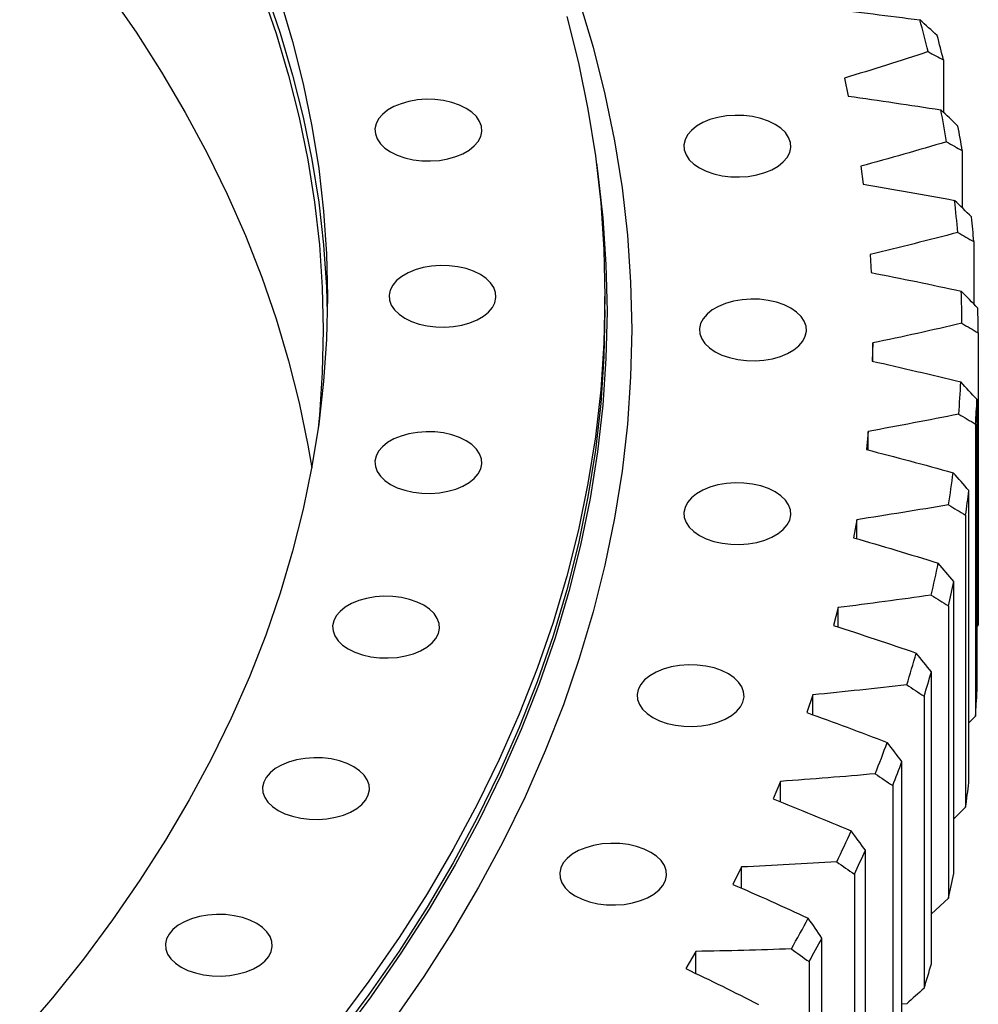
# Model space of a CAD drawing. Header units: millimetres. Extents: x 1225 to 10018, y 1847 to 8891.
# Tile 15 of 17: x 8085 to 8318, y 5229 to 5469. Entities that reach past the tile are written whole.
import ezdxf

# ---------------------------------------------------------------- set-up
doc = ezdxf.new("R2010")
doc.units = ezdxf.units.MM
doc.header["$LTSCALE"] = 50

msp = doc.modelspace()

# ---------------------------------------------------------------- linework, layer by layer
at = {"color": 7, "linetype": 'Continuous', "lineweight": 25}
for p, q in [((8309.69, 5458.82), (8309.69, 5446.07)), ((8285.59, 5454.4), (8286.54, 5450.01)), ((8314.25, 5436.77), (8314.25, 5422.83)), ((8289.58, 5432.99), (8290.18, 5428.59)), ((8317.08, 5414.63), (8317.08, 5399.43)), ((8291.87, 5411.5), (8292.13, 5407.09)), ((8227.37, 5398.05), (8227.37, 5401.32)), ((8318.16, 5392.43), (8318.16, 5321.39)), ((8292.47, 5389.98), (8292.38, 5385.56)), ((8292.47, 5385.54), (8292.47, 5389.98)), ((8317.84, 5305.2), (8317.84, 5376.24)), ((8317.48, 5370.23), (8317.48, 5299.19)), ((8291.37, 5368.46), (8290.94, 5364.05)), ((8291.37, 5363.94), (8291.37, 5368.46)), ((8315.89, 5283.03), (8315.89, 5354.06)), ((8288.58, 5346.99), (8287.79, 5342.6)), ((8288.58, 5342.37), (8288.58, 5346.99)), ((8315.06, 5348.07), (8315.06, 5277.04)), ((8312.19, 5260.93), (8312.19, 5331.96)), ((8284.09, 5325.62), (8282.96, 5321.25)), ((8284.09, 5320.88), (8284.09, 5325.62)), ((8310.89, 5326), (8310.89, 5254.96)), ((8318.16, 5321.39), (8317.84, 5321.06)), ((8306.75, 5238.95), (8306.75, 5309.98)), ((8277.93, 5304.39), (8276.46, 5300.05)), ((8277.93, 5299.52), (8277.93, 5304.39)), ((8304.98, 5304.06), (8304.98, 5233.02)), ((8317.48, 5299.19), (8315.89, 5297.59)), ((8299.59, 5217.13), (8299.59, 5288.17)), ((8270.09, 5283.34), (8268.28, 5279.05)), ((8270.09, 5278.32), (8270.09, 5283.34)), ((8297.35, 5282.3), (8297.35, 5211.26)), ((8315.06, 5277.04), (8312.19, 5274.26)), ((8290.71, 5195.53), (8290.71, 5266.57)), ((8260.61, 5262.52), (8258.46, 5258.28)), ((8260.61, 5257.33), (8260.61, 5262.52)), ((8288.02, 5260.76), (8288.02, 5189.72)), ((8310.89, 5254.96), (8306.75, 5251.12)), ((8280.14, 5174.18), (8280.14, 5245.22)), ((8249.5, 5241.97), (8247.02, 5237.79)), ((8249.5, 5236.59), (8249.5, 5241.97)), ((8276.99, 5239.49), (8276.99, 5168.45)), ((8300.76, 5229.26), (8299.59, 5229.13))]:
    msp.add_line(p, q, dxfattribs=at)
at = {"color": 7, "linetype": 'Continuous', "lineweight": 25, "flags": 128}
for points in [[(8143.89, 5475.43), (8147.39, 5465.27), (8150.43, 5455.06), (8153, 5444.81), (8155.11, 5434.52), (8156.75, 5424.2), (8157.93, 5413.86), (8158.63, 5403.51), (8158.87, 5393.15), (8158.63, 5382.79), (8157.93, 5372.44), (8157.61, 5369.24)], [(8144.87, 5475.55), (8148.37, 5465.37), (8151.42, 5455.15), (8153.99, 5444.88), (8156.11, 5434.58), (8157.75, 5424.25), (8158.93, 5413.89), (8159.63, 5403.53), (8159.83, 5397.24)], [(8148.37, 5473.54), (8151.42, 5463.31), (8153.99, 5453.05), (8156.11, 5442.74), (8157.75, 5432.41), (8158.93, 5422.06), (8159.63, 5411.69), (8159.87, 5401.32), (8159.63, 5390.94), (8158.93, 5380.58), (8157.75, 5370.22), (8156.11, 5359.89), (8153.99, 5349.59), (8151.42, 5339.32), (8148.37, 5329.1), (8144.87, 5318.92), (8140.9, 5308.8), (8136.48, 5298.75), (8131.6, 5288.76), (8126.27, 5278.85), (8120.49, 5269.03), (8114.27, 5259.29), (8107.61, 5249.66), (8100.52, 5240.12), (8092.99, 5230.7), (8085.04, 5221.4)], [(8106.69, 5475.19), (8113.34, 5465.56), (8119.55, 5455.84), (8125.32, 5446.03), (8130.64, 5436.14), (8135.51, 5426.17), (8139.93, 5416.13), (8143.89, 5406.02), (8147.39, 5395.86), (8150.43, 5385.65), (8153, 5375.4), (8155.11, 5365.11), (8156.05, 5359.58)], [(8221.13, 5473.24), (8224.5, 5461.91), (8227.36, 5450.54), (8229.7, 5439.12), (8231.52, 5427.68), (8232.82, 5416.21), (8233.61, 5404.73), (8233.87, 5393.23), (8233.61, 5381.74), (8232.82, 5370.26), (8231.52, 5358.79), (8229.7, 5347.34), (8227.36, 5335.93), (8224.5, 5324.56), (8221.13, 5313.23), (8217.25, 5301.96), (8212.85, 5290.75), (8207.95, 5279.61), (8202.55, 5268.54), (8196.65, 5257.57), (8190.25, 5246.68), (8183.35, 5235.9), (8175.98, 5225.23)], [(8218.08, 5469.41), (8220.92, 5458.13), (8223.24, 5446.82), (8225.04, 5435.47), (8226.33, 5424.1), (8227.11, 5412.71), (8227.37, 5401.32), (8227.11, 5389.92), (8226.33, 5378.54), (8225.04, 5367.17), (8223.24, 5355.82), (8220.92, 5344.5), (8218.08, 5333.23), (8214.74, 5322), (8210.89, 5310.82), (8206.53, 5299.7), (8201.68, 5288.66), (8196.32, 5277.69), (8190.46, 5266.81), (8184.12, 5256.02), (8177.29, 5245.33), (8169.97, 5234.75), (8162.18, 5224.28)], [(8175.23, 5436.44), (8176.87, 5435.64), (8178.72, 5435), (8180.72, 5434.55), (8182.82, 5434.3), (8184.96, 5434.25), (8187.09, 5434.4), (8189.15, 5434.76), (8191.08, 5435.3), (8192.83, 5436.02), (8194.35, 5436.9), (8195.59, 5437.91), (8196.54, 5439.02), (8197.15, 5440.21), (8197.42, 5441.44), (8197.33, 5442.68), (8196.89, 5443.89), (8196.11, 5445.04), (8195.01, 5446.11), (8193.62, 5447.05), (8191.98, 5447.85), (8190.14, 5448.49), (8188.14, 5448.94), (8186.03, 5449.19), (8183.89, 5449.25), (8181.76, 5449.09), (8179.7, 5448.74), (8177.77, 5448.19), (8176.02, 5447.47), (8174.51, 5446.6), (8173.26, 5445.59), (8172.32, 5444.48), (8171.7, 5443.29), (8171.44, 5442.06), (8171.53, 5440.82), (8171.97, 5439.61), (8172.75, 5438.45), (8173.85, 5437.39), (8175.23, 5436.44)], [(8250.37, 5432.55), (8252.01, 5431.75), (8253.85, 5431.11), (8255.85, 5430.66), (8257.95, 5430.41), (8260.1, 5430.36), (8262.23, 5430.51), (8264.29, 5430.86), (8266.22, 5431.41), (8267.96, 5432.13), (8269.48, 5433), (8270.73, 5434.01), (8271.67, 5435.13), (8272.29, 5436.31), (8272.55, 5437.54), (8272.46, 5438.78), (8272.02, 5440), (8271.24, 5441.15), (8270.14, 5442.21), (8268.76, 5443.16), (8267.12, 5443.96), (8265.27, 5444.6), (8263.27, 5445.05), (8261.17, 5445.3), (8259.03, 5445.35), (8256.9, 5445.2), (8254.84, 5444.85), (8252.91, 5444.3), (8251.16, 5443.58), (8249.64, 5442.7), (8248.4, 5441.7), (8247.45, 5440.58), (8246.84, 5439.39), (8246.57, 5438.16), (8246.66, 5436.93), (8247.1, 5435.71), (8247.88, 5434.56), (8248.98, 5433.49), (8250.37, 5432.55)], [(8225.28, 5433.69), (8225.54, 5431.82), (8226.83, 5420.44), (8227.61, 5409.05), (8227.87, 5397.64), (8227.61, 5386.24), (8226.83, 5374.85), (8225.54, 5363.47), (8223.73, 5352.11), (8221.41, 5340.79), (8218.58, 5329.51), (8215.23, 5318.27), (8211.38, 5307.08), (8207.02, 5295.96), (8202.16, 5284.91), (8196.8, 5273.94), (8190.94, 5263.05), (8184.59, 5252.25), (8177.75, 5241.55), (8170.43, 5230.96), (8162.64, 5220.48)], [(8178.67, 5396.01), (8180.31, 5395.21), (8182.16, 5394.58), (8184.16, 5394.13), (8186.26, 5393.87), (8188.4, 5393.82), (8190.53, 5393.97), (8192.59, 5394.33), (8194.52, 5394.87), (8196.27, 5395.59), (8197.79, 5396.47), (8199.03, 5397.48), (8199.98, 5398.59), (8200.59, 5399.78), (8200.86, 5401.01), (8200.77, 5402.25), (8200.33, 5403.46), (8199.55, 5404.61), (8198.45, 5405.68), (8197.06, 5406.62), (8195.42, 5407.43), (8193.58, 5408.06), (8191.58, 5408.51), (8189.48, 5408.76), (8187.33, 5408.82), (8185.2, 5408.66), (8183.14, 5408.31), (8181.21, 5407.76), (8179.47, 5407.04), (8177.95, 5406.17), (8176.7, 5405.16), (8175.76, 5404.05), (8175.14, 5402.86), (8174.88, 5401.63), (8174.97, 5400.39), (8175.41, 5399.18), (8176.19, 5398.02), (8177.29, 5396.96), (8178.67, 5396.01)], [(8254.17, 5387.85), (8255.81, 5387.04), (8257.66, 5386.41), (8259.66, 5385.96), (8261.76, 5385.71), (8263.9, 5385.65), (8266.03, 5385.81), (8268.09, 5386.16), (8270.02, 5386.71), (8271.77, 5387.43), (8273.29, 5388.3), (8274.53, 5389.31), (8275.48, 5390.42), (8276.09, 5391.61), (8276.36, 5392.84), (8276.27, 5394.08), (8275.83, 5395.29), (8275.05, 5396.45), (8273.95, 5397.51), (8272.56, 5398.46), (8270.92, 5399.26), (8269.08, 5399.89), (8267.08, 5400.35), (8264.98, 5400.6), (8262.83, 5400.65), (8260.7, 5400.5), (8258.64, 5400.14), (8256.71, 5399.6), (8254.97, 5398.88), (8253.45, 5398), (8252.2, 5396.99), (8251.26, 5395.88), (8250.64, 5394.69), (8250.38, 5393.46), (8250.47, 5392.22), (8250.91, 5391.01), (8251.69, 5389.86), (8252.79, 5388.79), (8254.17, 5387.85)], [(8227.37, 5398.05), (8227.11, 5386.66), (8226.33, 5375.27), (8225.04, 5363.9), (8223.24, 5352.55), (8220.92, 5341.24), (8218.08, 5329.96), (8214.74, 5318.73), (8210.89, 5307.55), (8206.53, 5296.44), (8201.68, 5285.39), (8196.32, 5274.43), (8190.46, 5263.54), (8184.12, 5252.75), (8177.29, 5242.06), (8169.97, 5231.48), (8162.18, 5221.01)], [(8175.23, 5355.58), (8176.87, 5354.78), (8178.72, 5354.15), (8180.72, 5353.7), (8182.82, 5353.44), (8184.96, 5353.39), (8187.09, 5353.54), (8189.15, 5353.9), (8191.08, 5354.44), (8192.83, 5355.16), (8194.35, 5356.04), (8195.59, 5357.05), (8196.54, 5358.16), (8197.15, 5359.35), (8197.42, 5360.58), (8197.33, 5361.82), (8196.89, 5363.03), (8196.11, 5364.18), (8195.01, 5365.25), (8193.62, 5366.2), (8191.98, 5367), (8190.14, 5367.63), (8188.14, 5368.08), (8186.03, 5368.34), (8183.89, 5368.39), (8181.76, 5368.23), (8179.7, 5367.88), (8177.77, 5367.34), (8176.02, 5366.62), (8174.51, 5365.74), (8173.26, 5364.73), (8172.32, 5363.62), (8171.7, 5362.43), (8171.44, 5361.2), (8171.53, 5359.96), (8171.97, 5358.75), (8172.75, 5357.59), (8173.85, 5356.53), (8175.23, 5355.58)], [(8250.37, 5343.14), (8252.01, 5342.34), (8253.85, 5341.71), (8255.85, 5341.26), (8257.95, 5341), (8260.1, 5340.95), (8262.23, 5341.11), (8264.29, 5341.46), (8266.22, 5342), (8267.96, 5342.72), (8269.48, 5343.6), (8270.73, 5344.61), (8271.67, 5345.72), (8272.29, 5346.91), (8272.55, 5348.14), (8272.46, 5349.38), (8272.02, 5350.59), (8271.24, 5351.75), (8270.14, 5352.81), (8268.76, 5353.76), (8267.12, 5354.56), (8265.27, 5355.19), (8263.27, 5355.64), (8261.17, 5355.9), (8259.03, 5355.95), (8256.9, 5355.8), (8254.84, 5355.44), (8252.91, 5354.9), (8251.16, 5354.18), (8249.64, 5353.3), (8248.4, 5352.29), (8247.45, 5351.18), (8246.84, 5349.99), (8246.57, 5348.76), (8246.66, 5347.52), (8247.1, 5346.31), (8247.88, 5345.15), (8248.98, 5344.09), (8250.37, 5343.14)], [(8164.95, 5315.54), (8166.58, 5314.74), (8168.43, 5314.11), (8170.43, 5313.66), (8172.53, 5313.4), (8174.68, 5313.35), (8176.81, 5313.5), (8178.86, 5313.86), (8180.79, 5314.4), (8182.54, 5315.12), (8184.06, 5316), (8185.31, 5317.01), (8186.25, 5318.12), (8186.86, 5319.31), (8187.13, 5320.54), (8187.04, 5321.78), (8186.6, 5322.99), (8185.82, 5324.14), (8184.72, 5325.21), (8183.33, 5326.16), (8181.69, 5326.96), (8179.85, 5327.59), (8177.85, 5328.04), (8175.75, 5328.3), (8173.6, 5328.35), (8171.47, 5328.19), (8169.41, 5327.84), (8167.48, 5327.3), (8165.74, 5326.58), (8164.22, 5325.7), (8162.97, 5324.69), (8162.03, 5323.58), (8161.41, 5322.39), (8161.15, 5321.16), (8161.24, 5319.92), (8161.68, 5318.71), (8162.46, 5317.55), (8163.56, 5316.49), (8164.95, 5315.54)], [(8238.99, 5298.87), (8240.63, 5298.07), (8242.48, 5297.44), (8244.48, 5296.99), (8246.58, 5296.73), (8248.72, 5296.68), (8250.86, 5296.83), (8252.91, 5297.19), (8254.84, 5297.73), (8256.59, 5298.45), (8258.11, 5299.33), (8259.36, 5300.34), (8260.3, 5301.45), (8260.91, 5302.64), (8261.18, 5303.87), (8261.09, 5305.11), (8260.65, 5306.32), (8259.87, 5307.48), (8258.77, 5308.54), (8257.38, 5309.49), (8255.74, 5310.29), (8253.9, 5310.92), (8251.9, 5311.37), (8249.8, 5311.63), (8247.65, 5311.68), (8245.52, 5311.53), (8243.46, 5311.17), (8241.53, 5310.63), (8239.79, 5309.91), (8238.27, 5309.03), (8237.02, 5308.02), (8236.08, 5306.91), (8235.46, 5305.72), (8235.2, 5304.49), (8235.29, 5303.25), (8235.73, 5302.04), (8236.51, 5300.88), (8237.61, 5299.82), (8238.99, 5298.87)], [(8147.91, 5276.28), (8149.55, 5275.48), (8151.39, 5274.84), (8153.39, 5274.39), (8155.49, 5274.14), (8157.64, 5274.09), (8159.77, 5274.24), (8161.83, 5274.59), (8163.76, 5275.14), (8165.5, 5275.86), (8167.02, 5276.73), (8168.27, 5277.74), (8169.21, 5278.86), (8169.82, 5280.04), (8170.09, 5281.27), (8170, 5282.51), (8169.56, 5283.72), (8168.78, 5284.88), (8167.68, 5285.94), (8166.29, 5286.89), (8164.65, 5287.69), (8162.81, 5288.33), (8160.81, 5288.78), (8158.71, 5289.03), (8156.56, 5289.08), (8154.43, 5288.93), (8152.38, 5288.57), (8150.45, 5288.03), (8148.7, 5287.31), (8147.18, 5286.43), (8145.93, 5285.43), (8144.99, 5284.31), (8144.38, 5283.12), (8144.11, 5281.89), (8144.2, 5280.66), (8144.64, 5279.44), (8145.42, 5278.29), (8146.52, 5277.22), (8147.91, 5276.28)], [(8220.16, 5255.46), (8221.8, 5254.66), (8223.64, 5254.02), (8225.64, 5253.57), (8227.74, 5253.32), (8229.89, 5253.27), (8232.02, 5253.42), (8234.08, 5253.77), (8236, 5254.32), (8237.75, 5255.04), (8239.27, 5255.92), (8240.52, 5256.92), (8241.46, 5258.04), (8242.07, 5259.23), (8242.34, 5260.46), (8242.25, 5261.69), (8241.81, 5262.91), (8241.03, 5264.06), (8239.93, 5265.13), (8238.54, 5266.07), (8236.9, 5266.87), (8235.06, 5267.51), (8233.06, 5267.96), (8230.96, 5268.21), (8228.81, 5268.26), (8226.68, 5268.11), (8224.62, 5267.76), (8222.7, 5267.21), (8220.95, 5266.49), (8219.43, 5265.62), (8218.18, 5264.61), (8217.24, 5263.49), (8216.63, 5262.31), (8216.36, 5261.08), (8216.45, 5259.84), (8216.89, 5258.62), (8217.67, 5257.47), (8218.77, 5256.41), (8220.16, 5255.46)], [(8124.29, 5238.16), (8125.92, 5237.36), (8127.77, 5236.73), (8129.77, 5236.28), (8131.87, 5236.02), (8134.02, 5235.97), (8136.15, 5236.13), (8138.2, 5236.48), (8140.13, 5237.02), (8141.88, 5237.74), (8143.4, 5238.62), (8144.65, 5239.63), (8145.59, 5240.74), (8146.2, 5241.93), (8146.47, 5243.16), (8146.38, 5244.4), (8145.94, 5245.61), (8145.16, 5246.77), (8144.06, 5247.83), (8142.67, 5248.78), (8141.03, 5249.58), (8139.19, 5250.21), (8137.19, 5250.66), (8135.09, 5250.92), (8132.94, 5250.97), (8130.81, 5250.82), (8128.75, 5250.46), (8126.82, 5249.92), (8125.08, 5249.2), (8123.56, 5248.32), (8122.31, 5247.31), (8121.37, 5246.2), (8120.76, 5245.01), (8120.49, 5243.78), (8120.58, 5242.54), (8121.02, 5241.33), (8121.8, 5240.18), (8122.9, 5239.11), (8124.29, 5238.16)]]:
    msp.add_lwpolyline(points, dxfattribs=at)
at = {"color": 7, "linetype": 'Continuous', "lineweight": 25}
for centre, radius, start, end in [((8015.77, 5390.04), 298.69, 13.7116, 15.2449), ((8018.36, 5386.76), 300.11, 13.8922, 15.0643), ((8025.18, 5392.12), 289.06, 9.3137, 10.881), ((8027.81, 5388.84), 290.43, 9.4984, 10.6963), ((8031.23, 5392.97), 282.94, 4.8416, 6.4313), ((8033.89, 5389.71), 284.28, 5.0289, 6.244), ((8033.84, 5393.15), 280.33, 0.3298, 1.9294), ((8036.51, 5389.88), 281.65, 0.5183, 1.741), ((8032.97, 5393.19), 281.2, 355.8153, 357.4116), ((8035.64, 5389.92), 282.53, 356.0034, 357.2236), ((8028.63, 5393.64), 285.56, 351.3351, 352.9152), ((8031.28, 5390.38), 286.91, 351.5213, 352.729), ((8020.89, 5395.04), 293.43, 346.9244, 348.476), ((8023.5, 5391.79), 294.82, 347.1072, 348.2932), ((8009.85, 5397.91), 304.84, 342.6145, 344.1271), ((8012.41, 5394.67), 306.28, 342.7927, 343.9489), ((8035.64, 5318.89), 282.53, 356.0034, 357.2236), ((7995.68, 5402.74), 319.81, 338.4315, 339.8966), ((7998.17, 5399.53), 321.33, 338.6042, 339.724), ((8031.28, 5319.34), 286.91, 351.5213, 352.729), ((7978.58, 5409.99), 338.39, 334.3961, 335.807), ((7980.98, 5406.8), 340, 334.5623, 335.6408), ((8023.5, 5320.75), 294.82, 347.1072, 348.2932), ((7958.79, 5420.03), 360.59, 330.5223, 331.8748), ((7961.1, 5416.9), 362.3, 330.6817, 331.7154), ((8012.41, 5323.63), 306.28, 342.7927, 343.9489)]:
    msp.add_arc(centre, radius, start, end, dxfattribs=at)
for points in [[(8281.22, 5471.32), (8288.82, 5470.48), (8296.4, 5469.57), (8303.95, 5468.58)], [(8308.15, 5464.76), (8306.75, 5466.04), (8305.35, 5467.31), (8303.95, 5468.58)], [(8305.95, 5460.84), (8299.22, 5458.63), (8292.44, 5456.48), (8285.59, 5454.4)], [(8305.95, 5460.84), (8307.2, 5460.16), (8308.44, 5459.49), (8309.69, 5458.82)], [(8286.54, 5450.01), (8294.07, 5448.97), (8301.57, 5447.86), (8309.04, 5446.68)], [(8313.19, 5442.75), (8311.81, 5444.06), (8310.42, 5445.37), (8309.04, 5446.68)], [(8310.42, 5438.9), (8303.53, 5436.86), (8296.58, 5434.89), (8289.58, 5432.99)], [(8310.42, 5438.9), (8311.7, 5438.18), (8312.98, 5437.48), (8314.25, 5436.77)], [(8290.18, 5428.59), (8297.62, 5427.35), (8305.03, 5426.05), (8312.39, 5424.67)], [(8316.49, 5420.63), (8315.12, 5421.98), (8313.76, 5423.32), (8312.39, 5424.67)], [(8313.16, 5416.85), (8306.12, 5415), (8299.02, 5413.22), (8291.87, 5411.5)], [(8313.16, 5416.85), (8314.47, 5416.11), (8315.78, 5415.37), (8317.08, 5414.63)], [(8292.13, 5407.09), (8299.47, 5405.66), (8306.76, 5404.16), (8314.01, 5402.59)], [(8318.04, 5398.44), (8316.7, 5399.83), (8315.35, 5401.21), (8314.01, 5402.59)], [(8314.16, 5394.76), (8306.98, 5393.1), (8299.75, 5391.5), (8292.47, 5389.98)], [(8314.16, 5394.76), (8315.49, 5393.98), (8316.83, 5393.21), (8318.16, 5392.43)], [(8292.38, 5385.56), (8299.6, 5383.94), (8306.76, 5382.25), (8313.88, 5380.49)], [(8317.84, 5376.24), (8316.52, 5377.66), (8315.2, 5379.08), (8313.88, 5380.49)], [(8313.42, 5372.67), (8306.11, 5371.2), (8298.76, 5369.79), (8291.37, 5368.46)], [(8313.42, 5372.67), (8314.77, 5371.86), (8316.13, 5371.04), (8317.48, 5370.23)], [(8290.94, 5364.05), (8298.01, 5362.24), (8305.04, 5360.37), (8312.01, 5358.42)], [(8315.89, 5354.06), (8314.6, 5355.52), (8313.3, 5356.97), (8312.01, 5358.42)], [(8310.93, 5350.62), (8303.51, 5349.34), (8296.06, 5348.13), (8288.58, 5346.99)], [(8310.93, 5350.62), (8312.31, 5349.77), (8313.68, 5348.92), (8315.06, 5348.07)], [(8287.79, 5342.6), (8294.72, 5340.61), (8301.59, 5338.55), (8308.4, 5336.42)], [(8312.19, 5331.96), (8310.93, 5333.45), (8309.67, 5334.94), (8308.4, 5336.42)], [(8306.71, 5328.66), (8299.2, 5327.57), (8291.66, 5326.56), (8284.09, 5325.62)], [(8306.71, 5328.66), (8308.1, 5327.77), (8309.5, 5326.88), (8310.89, 5326)], [(8282.96, 5321.25), (8289.73, 5319.08), (8296.43, 5316.84), (8303.07, 5314.54)], [(8306.75, 5309.98), (8305.53, 5311.5), (8304.3, 5313.02), (8303.07, 5314.54)], [(8300.76, 5306.83), (8293.17, 5305.94), (8285.56, 5305.13), (8277.93, 5304.39)], [(8300.76, 5306.83), (8302.17, 5305.9), (8303.58, 5304.98), (8304.98, 5304.06)], [(8276.46, 5300.05), (8283.04, 5297.71), (8289.56, 5295.3), (8296.01, 5292.82)], [(8299.59, 5288.17), (8298.4, 5289.72), (8297.2, 5291.27), (8296.01, 5292.82)], [(8293.1, 5285.18), (8285.45, 5284.49), (8277.78, 5283.88), (8270.09, 5283.34)], [(8293.1, 5285.18), (8294.52, 5284.22), (8295.94, 5283.26), (8297.35, 5282.3)], [(8268.28, 5279.05), (8274.68, 5276.53), (8281, 5273.95), (8287.25, 5271.31)], [(8290.71, 5266.57), (8289.56, 5268.15), (8288.4, 5269.73), (8287.25, 5271.31)], [(8283.74, 5263.75), (8276.04, 5263.27), (8268.33, 5262.86), (8260.61, 5262.52)], [(8283.74, 5263.75), (8285.16, 5262.75), (8286.59, 5261.76), (8288.02, 5260.76)], [(8258.46, 5258.28), (8264.65, 5255.6), (8270.76, 5252.85), (8276.8, 5250.05)], [(8280.14, 5245.22), (8279.03, 5246.83), (8277.91, 5248.44), (8276.8, 5250.05)], [(8272.69, 5242.59), (8264.97, 5242.31), (8257.23, 5242.1), (8249.5, 5241.97)], [(8272.69, 5242.59), (8274.13, 5241.56), (8275.56, 5240.52), (8276.99, 5239.49)], [(8247.02, 5237.79), (8252.99, 5234.95), (8258.88, 5232.05), (8264.68, 5229.09)], [(8304.98, 5233.02), (8303.58, 5231.77), (8302.17, 5230.51), (8300.76, 5229.26)]]:
    msp.add_open_spline(points, degree=3, dxfattribs=at)

doc.saveas('drawing.dxf')
